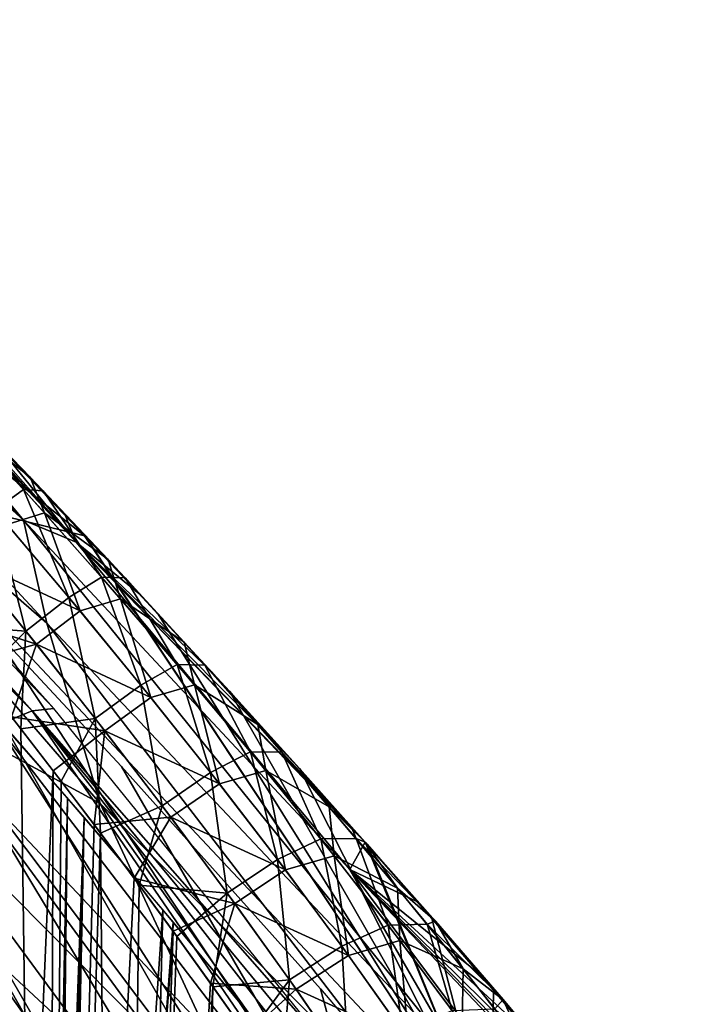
# Model space of a CAD drawing. Header units: millimetres. Extents: x -148 to 148, y -42 to 96.
# Tile 131 of 132: x 126 to 136, y 38 to 53. Entities that reach past the tile are written whole.
import ezdxf

# ---------------------------------------------------------------- set-up
doc = ezdxf.new("R2010")
doc.units = ezdxf.units.MM
doc.header["$LTSCALE"] = 127.314815
for name, color, linetype in [('164', 7, 'CONTINUOUS'), ('166', 7, 'CONTINUOUS'), ('171', 7, 'CONTINUOUS'), ('172', 7, 'CONTINUOUS'), ('186', 7, 'CONTINUOUS'), ('191', 7, 'CONTINUOUS'), ('192', 7, 'CONTINUOUS'), ('202', 7, 'CONTINUOUS'), ('207', 7, 'CONTINUOUS'), ('217', 7, 'CONTINUOUS'), ('223', 7, 'CONTINUOUS'), ('238', 7, 'CONTINUOUS'), ('239', 7, 'CONTINUOUS')]:
    doc.layers.add(name, color=color, linetype=linetype)

msp = doc.modelspace()

# ---------------------------------------------------------------- linework, layer by layer
at = {"layer": '164', "color": 40, "linetype": 'Continuous', "true_color": 0xfaa000}
for points in [[(123.34, 46.279, 25.943), (126.679, 45.458, 14.155), (114.237, 55.377, 23.875), (123.34, 46.279, 25.943)], [(126.679, 45.458, 14.155), (125.589, 46.598, 14.294), (114.237, 55.377, 23.875), (126.679, 45.458, 14.155)], [(123.229, 37.286, 47.15), (128.749, 36.776, 35.033), (118.674, 46.944, 37.557), (123.229, 37.286, 47.15)], [(118.674, 46.944, 37.557), (128.749, 36.776, 35.033), (123.34, 46.279, 25.943), (118.674, 46.944, 37.557)], [(123.34, 46.279, 25.943), (132.881, 36.129, 22.648), (126.679, 45.458, 14.155), (123.34, 46.279, 25.943)], [(128.749, 36.776, 35.033), (132.881, 36.129, 22.648), (123.34, 46.279, 25.943), (128.749, 36.776, 35.033)], [(126.679, 45.458, 14.155), (132.881, 36.129, 22.648), (126.696, 45.44, 14.152), (126.679, 45.458, 14.155)], [(126.696, 45.44, 14.152), (132.881, 36.129, 22.648), (127.801, 44.265, 13.944), (126.696, 45.44, 14.152)], [(127.801, 44.265, 13.944), (132.881, 36.129, 22.648), (128.89, 43.086, 13.67), (127.801, 44.265, 13.944)], [(128.89, 43.086, 13.67), (132.881, 36.129, 22.648), (129.957, 41.91, 13.333), (128.89, 43.086, 13.67)], [(129.957, 41.91, 13.333), (132.881, 36.129, 22.648), (130.959, 40.786, 12.95), (129.957, 41.91, 13.333)], [(130.959, 40.786, 12.95), (132.881, 36.129, 22.648), (130.99, 40.752, 12.937), (130.959, 40.786, 12.95)], [(130.99, 40.752, 12.937), (132.881, 36.129, 22.648), (131.979, 39.621, 12.488), (130.99, 40.752, 12.937)], [(131.979, 39.621, 12.488), (132.881, 36.129, 22.648), (132.919, 38.527, 11.992), (131.979, 39.621, 12.488)], [(132.919, 38.527, 11.992), (132.881, 36.129, 22.648), (133.799, 37.485, 11.459), (132.919, 38.527, 11.992)]]:
    msp.add_3dface(points, dxfattribs=at)
at = {"layer": '166', "color": 40, "linetype": 'Continuous', "true_color": 0xfaa000}
for points in [[(126.549, 45.361, -15.518), (121.993, 50.235, -14.297), (122.116, 50.113, -14.309), (126.549, 45.361, -15.518)], [(123.065, 49.169, -14.37), (126.549, 45.361, -15.518), (122.116, 50.113, -14.309), (123.065, 49.169, -14.37)], [(124.16, 48.064, -14.379), (126.549, 45.361, -15.518), (123.065, 49.169, -14.37), (124.16, 48.064, -14.379)], [(125.273, 46.926, -14.322), (126.549, 45.361, -15.518), (124.16, 48.064, -14.379), (125.273, 46.926, -14.322)], [(126.39, 45.763, -14.198), (126.549, 45.361, -15.518), (125.273, 46.926, -14.322), (126.39, 45.763, -14.198)], [(127.507, 44.579, -14.006), (126.549, 45.361, -15.518), (126.39, 45.763, -14.198), (127.507, 44.579, -14.006)], [(130.727, 40.367, -16.669), (126.549, 45.361, -15.518), (130.959, 40.787, -12.95), (130.727, 40.367, -16.669)], [(130.959, 40.787, -12.95), (126.549, 45.361, -15.518), (130.747, 41.025, -13.037), (130.959, 40.787, -12.95)], [(128.612, 43.389, -13.747), (126.549, 45.361, -15.518), (127.507, 44.579, -14.006), (128.612, 43.389, -13.747)], [(129.695, 42.201, -13.422), (126.549, 45.361, -15.518), (128.612, 43.389, -13.747), (129.695, 42.201, -13.422)], [(130.747, 41.025, -13.037), (126.549, 45.361, -15.518), (129.695, 42.201, -13.422), (130.747, 41.025, -13.037)], [(131.757, 39.877, -12.596), (130.727, 40.367, -16.669), (130.959, 40.787, -12.95), (131.757, 39.877, -12.596)], [(132.718, 38.763, -12.105), (130.727, 40.367, -16.669), (131.757, 39.877, -12.596), (132.718, 38.763, -12.105)], [(133.62, 37.699, -11.573), (130.727, 40.367, -16.669), (132.718, 38.763, -12.105), (133.62, 37.699, -11.573)], [(134.459, 36.691, -11.009), (130.727, 40.367, -16.669), (133.62, 37.699, -11.573), (134.459, 36.691, -11.009)], [(135.232, 35.747, -10.42), (130.727, 40.367, -16.669), (134.459, 36.691, -11.009), (135.232, 35.747, -10.42)], [(135.936, 34.875, -9.816), (130.727, 40.367, -16.669), (135.232, 35.747, -10.42), (135.936, 34.875, -9.816)], [(134.519, 35.288, -17.739), (130.727, 40.367, -16.669), (135.936, 34.875, -9.816), (134.519, 35.288, -17.739)]]:
    msp.add_3dface(points, dxfattribs=at)
at = {"layer": '171', "color": 40, "linetype": 'Continuous', "true_color": 0xfaa000}
for points in [[(125.564, 42.698, 10.638), (126.2, 41.875, 10.456), (125, 13.913, 5.573), (125.564, 42.698, 10.638)], [(125, 13.913, 5.573), (126.2, 41.875, 10.456), (126.097, 13.913, 5.514), (125, 13.913, 5.573)], [(126.2, 41.875, 10.456), (126.825, 41.053, 10.247), (126.097, 13.913, 5.514), (126.2, 41.875, 10.456)], [(126.825, 41.053, 10.247), (127.437, 40.235, 10.013), (126.097, 13.913, 5.514), (126.825, 41.053, 10.247)], [(127.437, 40.235, 10.013), (128.029, 39.427, 9.756), (126.097, 13.913, 5.514), (127.437, 40.235, 10.013)], [(126.097, 13.913, 5.514), (128.029, 39.427, 9.756), (127.158, 13.913, 5.342), (126.097, 13.913, 5.514)], [(128.029, 39.427, 9.756), (128.599, 38.634, 9.479), (127.158, 13.913, 5.342), (128.029, 39.427, 9.756)], [(128.599, 38.634, 9.479), (129.147, 37.857, 9.182), (127.158, 13.913, 5.342), (128.599, 38.634, 9.479)]]:
    msp.add_3dface(points, dxfattribs=at)
at = {"layer": '172', "color": 40, "linetype": 'Continuous', "true_color": 0xfaa000}
for points in [[(126.097, 13.913, -5.514), (125.081, 43.314, -10.757), (125, 13.913, -5.573), (126.097, 13.913, -5.514)], [(125.705, 42.516, -10.6), (125.081, 43.314, -10.757), (126.097, 13.913, -5.514), (125.705, 42.516, -10.6)], [(126.32, 41.718, -10.418), (125.705, 42.516, -10.6), (126.097, 13.913, -5.514), (126.32, 41.718, -10.418)], [(126.924, 40.921, -10.211), (126.32, 41.718, -10.418), (126.097, 13.913, -5.514), (126.924, 40.921, -10.211)], [(127.158, 13.913, -5.342), (126.924, 40.921, -10.211), (126.097, 13.913, -5.514), (127.158, 13.913, -5.342)], [(127.514, 40.13, -9.981), (126.924, 40.921, -10.211), (127.158, 13.913, -5.342), (127.514, 40.13, -9.981)], [(128.086, 39.348, -9.73), (127.514, 40.13, -9.981), (127.158, 13.913, -5.342), (128.086, 39.348, -9.73)], [(128.637, 38.58, -9.459), (128.086, 39.348, -9.73), (127.158, 13.913, -5.342), (128.637, 38.58, -9.459)], [(128.151, 13.913, -5.068), (128.637, 38.58, -9.459), (127.158, 13.913, -5.342), (128.151, 13.913, -5.068)], [(129.167, 37.828, -9.17), (128.637, 38.58, -9.459), (128.151, 13.913, -5.068), (129.167, 37.828, -9.17)]]:
    msp.add_3dface(points, dxfattribs=at)
at = {"layer": '186', "color": 40, "linetype": 'Continuous', "true_color": 0xfaa000}
for points in [[(121.903, 44.965, 25.476), (127.143, 35.711, 34.472), (117.309, 45.627, 36.916), (121.903, 44.965, 25.476)], [(127.143, 35.711, 34.472), (121.706, 36.218, 46.396), (117.309, 45.627, 36.916), (127.143, 35.711, 34.472)], [(125.174, 44.158, 13.937), (131.212, 35.071, 22.296), (121.903, 44.965, 25.476), (125.174, 44.158, 13.937)], [(131.212, 35.071, 22.296), (127.143, 35.711, 34.472), (121.903, 44.965, 25.476), (131.212, 35.071, 22.296)], [(127.244, 41.941, 13.493), (131.212, 35.071, 22.296), (125.174, 44.158, 13.937), (127.244, 41.941, 13.493)], [(130.279, 38.546, 12.361), (131.212, 35.071, 22.296), (127.244, 41.941, 13.493), (130.279, 38.546, 12.361)], [(132.886, 35.471, 10.818), (131.212, 35.071, 22.296), (130.279, 38.546, 12.361), (132.886, 35.471, 10.818)]]:
    msp.add_3dface(points, dxfattribs=at)
at = {"layer": '191', "color": 40, "linetype": 'Continuous', "true_color": 0xfaa000}
for points in [[(126.417, 41.457, 12.402), (124.91, 43.17, 12.762), (125.872, 13.566, 7.511), (126.417, 41.457, 12.402)], [(125.872, 13.566, 7.511), (124.91, 43.17, 12.762), (125.65, 13.566, 7.525), (125.872, 13.566, 7.511)], [(126.093, 13.566, 7.494), (126.417, 41.457, 12.402), (125.872, 13.566, 7.511), (126.093, 13.566, 7.494)], [(127.875, 39.752, 11.912), (126.417, 41.457, 12.402), (126.093, 13.566, 7.494), (127.875, 39.752, 11.912)], [(127.237, 13.566, 7.336), (127.875, 39.752, 11.912), (126.093, 13.566, 7.494), (127.237, 13.566, 7.336)], [(129.251, 38.091, 11.308), (127.875, 39.752, 11.912), (127.237, 13.566, 7.336), (129.251, 38.091, 11.308)]]:
    msp.add_3dface(points, dxfattribs=at)
at = {"layer": '192', "color": 40, "linetype": 'Continuous', "true_color": 0xfaa000}
for points in [[(126.673, 41.161, -12.326), (125.65, 13.566, -7.525), (125.267, 42.769, -12.69), (126.673, 41.161, -12.326)], [(125.872, 13.566, -7.511), (125.65, 13.566, -7.525), (126.673, 41.161, -12.326), (125.872, 13.566, -7.511)], [(126.093, 13.566, -7.494), (125.872, 13.566, -7.511), (126.673, 41.161, -12.326), (126.093, 13.566, -7.494)], [(128.032, 39.564, -11.851), (126.093, 13.566, -7.494), (126.673, 41.161, -12.326), (128.032, 39.564, -11.851)], [(127.237, 13.566, -7.336), (126.093, 13.566, -7.494), (128.032, 39.564, -11.851), (127.237, 13.566, -7.336)], [(129.316, 38.011, -11.276), (127.237, 13.566, -7.336), (128.032, 39.564, -11.851), (129.316, 38.011, -11.276)]]:
    msp.add_3dface(points, dxfattribs=at)
at = {"layer": '202', "color": 40, "linetype": 'Continuous', "true_color": 0xfaa000}
msp.add_3dface([(127.381, 35.848, -21.708), (125.152, 17.491, -24.61), (124.866, 39.409, -20.742), (127.381, 35.848, -21.708)], dxfattribs=at)
at = {"layer": '207', "color": 40, "linetype": 'Continuous', "true_color": 0xfaa000}
msp.add_3dface([(123.041, 41.042, -18.148), (125.476, 17.121, -22.67), (126.666, 36.176, -19.506), (123.041, 41.042, -18.148)], dxfattribs=at)
at = {"layer": '217', "color": 40, "linetype": 'Continuous', "true_color": 0xfaa000}
for points in [[(125.879, 42.789, -16.045), (118.699, 50.373, -14.091), (118.414, 50.231, -14.58), (125.879, 42.789, -16.045)], [(120.905, 48.386, -14.29), (118.699, 50.373, -14.091), (125.879, 42.789, -16.045), (120.905, 48.386, -14.29)], [(125.346, 42.569, -16.908), (125.879, 42.789, -16.045), (118.414, 50.231, -14.58), (125.346, 42.569, -16.908)], [(122.975, 46.436, -14.146), (120.905, 48.386, -14.29), (126.212, 42.825, -15.062), (122.975, 46.436, -14.146)], [(126.212, 42.825, -15.062), (120.905, 48.386, -14.29), (125.879, 42.789, -16.045), (126.212, 42.825, -15.062)], [(126.212, 42.825, -15.062), (125.879, 42.789, -16.045), (130.458, 37.581, -16.301), (126.212, 42.825, -15.062)], [(125.879, 42.789, -16.045), (125.346, 42.569, -16.908), (131.681, 34.307, -19.035), (125.879, 42.789, -16.045)], [(130.458, 37.581, -16.301), (125.879, 42.789, -16.045), (132.692, 34.544, -16.969), (130.458, 37.581, -16.301)], [(132.692, 34.544, -16.969), (125.879, 42.789, -16.045), (132.308, 34.517, -18.072), (132.692, 34.544, -16.969)], [(132.308, 34.517, -18.072), (125.879, 42.789, -16.045), (131.681, 34.307, -19.035), (132.308, 34.517, -18.072)], [(125.346, 42.569, -16.908), (124.656, 42.181, -17.58), (130.864, 33.931, -19.78), (125.346, 42.569, -16.908)], [(131.681, 34.307, -19.035), (125.346, 42.569, -16.908), (130.864, 33.931, -19.78), (131.681, 34.307, -19.035)], [(124.656, 42.181, -17.58), (123.866, 41.657, -18.005), (129.922, 33.421, -20.245), (124.656, 42.181, -17.58)], [(130.864, 33.931, -19.78), (124.656, 42.181, -17.58), (129.922, 33.421, -20.245), (130.864, 33.931, -19.78)], [(123.041, 41.042, -18.148), (128.932, 32.816, -20.393), (123.866, 41.657, -18.005), (123.041, 41.042, -18.148)], [(123.866, 41.657, -18.005), (128.932, 32.816, -20.393), (129.922, 33.421, -20.245), (123.866, 41.657, -18.005)], [(123.041, 41.042, -18.148), (126.666, 36.176, -19.506), (128.932, 32.816, -20.393), (123.041, 41.042, -18.148)]]:
    msp.add_3dface(points, dxfattribs=at)
at = {"layer": '223', "color": 40, "linetype": 'Continuous', "true_color": 0xfaa000}
for points in [[(118.385, 53.316, -14.663), (125.748, 45.696, -16.765), (118.821, 51.975, -16.044), (118.385, 53.316, -14.663)], [(118.385, 53.316, -14.663), (121.993, 50.235, -14.297), (125.748, 45.696, -16.765), (118.385, 53.316, -14.663)], [(125.748, 45.696, -16.765), (126.103, 44.125, -18.292), (118.821, 51.975, -16.044), (125.748, 45.696, -16.765)], [(126.103, 44.125, -18.292), (119.764, 49.631, -17.451), (118.821, 51.975, -16.044), (126.103, 44.125, -18.292)], [(121.993, 50.235, -14.297), (126.549, 45.361, -15.518), (125.748, 45.696, -16.765), (121.993, 50.235, -14.297)], [(126.919, 41.375, -19.837), (123.911, 43.006, -19.77), (119.764, 49.631, -17.451), (126.919, 41.375, -19.837)], [(126.919, 41.375, -19.837), (119.764, 49.631, -17.451), (126.103, 44.125, -18.292), (126.919, 41.375, -19.837)], [(125.748, 45.696, -16.765), (132.44, 37.404, -18.787), (126.103, 44.125, -18.292), (125.748, 45.696, -16.765)], [(126.549, 45.361, -15.518), (130.727, 40.367, -16.669), (125.748, 45.696, -16.765), (126.549, 45.361, -15.518)], [(125.748, 45.696, -16.765), (130.727, 40.367, -16.669), (132.44, 37.404, -18.787), (125.748, 45.696, -16.765)], [(132.44, 37.404, -18.787), (132.662, 35.592, -20.457), (126.103, 44.125, -18.292), (132.44, 37.404, -18.787)], [(132.662, 35.592, -20.457), (126.919, 41.375, -19.837), (126.103, 44.125, -18.292), (132.662, 35.592, -20.457)], [(130.097, 34.546, -22.067), (124.866, 39.409, -20.742), (123.911, 43.006, -19.77), (130.097, 34.546, -22.067)], [(130.097, 34.546, -22.067), (123.911, 43.006, -19.77), (126.919, 41.375, -19.837), (130.097, 34.546, -22.067)], [(133.262, 32.422, -22.127), (130.097, 34.546, -22.067), (126.919, 41.375, -19.837), (133.262, 32.422, -22.127)], [(133.262, 32.422, -22.127), (126.919, 41.375, -19.837), (132.662, 35.592, -20.457), (133.262, 32.422, -22.127)], [(130.727, 40.367, -16.669), (134.519, 35.288, -17.739), (132.44, 37.404, -18.787), (130.727, 40.367, -16.669)], [(127.381, 35.848, -21.708), (124.866, 39.409, -20.742), (130.097, 34.546, -22.067), (127.381, 35.848, -21.708)]]:
    msp.add_3dface(points, dxfattribs=at)
at = {"layer": '238', "color": 40, "linetype": 'Continuous', "true_color": 0xfaa000}
for points in [[(124.631, 47.611, 14.086), (125.849, 46.354, 13.851), (124.876, 47.118, 13.006), (124.631, 47.611, 14.086)], [(124.631, 47.611, 14.086), (125.589, 46.598, 14.294), (125.849, 46.354, 13.851), (124.631, 47.611, 14.086)], [(124.876, 47.118, 13.006), (125.849, 46.354, 13.851), (126.067, 45.808, 12.745), (124.876, 47.118, 13.006)], [(124.876, 47.118, 13.006), (126.067, 45.808, 12.745), (125.496, 45.632, 11.906), (124.876, 47.118, 13.006)], [(125.589, 46.598, 14.294), (126.679, 45.458, 14.155), (125.849, 46.354, 13.851), (125.589, 46.598, 14.294)], [(125.849, 46.354, 13.851), (127.039, 45.095, 13.537), (126.067, 45.808, 12.745), (125.849, 46.354, 13.851)], [(126.679, 45.458, 14.155), (126.696, 45.44, 14.152), (125.849, 46.354, 13.851), (126.679, 45.458, 14.155)], [(125.849, 46.354, 13.851), (126.696, 45.44, 14.152), (127.039, 45.095, 13.537), (125.849, 46.354, 13.851)], [(125.496, 45.632, 11.906), (126.067, 45.808, 12.745), (126.609, 44.313, 11.603), (125.496, 45.632, 11.906)], [(126.067, 45.808, 12.745), (127.039, 45.095, 13.537), (127.227, 44.496, 12.404), (126.067, 45.808, 12.745)], [(126.067, 45.808, 12.745), (127.227, 44.496, 12.404), (126.609, 44.313, 11.603), (126.067, 45.808, 12.745)], [(125.496, 45.632, 11.906), (126.609, 44.313, 11.603), (124.875, 45.119, 11.268), (125.496, 45.632, 11.906)], [(126.696, 45.44, 14.152), (127.801, 44.265, 13.944), (127.039, 45.095, 13.537), (126.696, 45.44, 14.152)], [(124.266, 44.337, 10.92), (124.875, 45.119, 11.268), (125.945, 43.803, 11.009), (124.266, 44.337, 10.92)], [(124.875, 45.119, 11.268), (126.609, 44.313, 11.603), (125.945, 43.803, 11.009), (124.875, 45.119, 11.268)], [(127.039, 45.095, 13.537), (128.197, 43.835, 13.147), (127.227, 44.496, 12.404), (127.039, 45.095, 13.537)], [(127.039, 45.095, 13.537), (127.801, 44.265, 13.944), (128.197, 43.835, 13.147), (127.039, 45.095, 13.537)], [(126.609, 44.313, 11.603), (127.227, 44.496, 12.404), (127.69, 42.993, 11.225), (126.609, 44.313, 11.603)], [(127.227, 44.496, 12.404), (128.197, 43.835, 13.147), (128.354, 43.185, 11.985), (127.227, 44.496, 12.404)], [(127.227, 44.496, 12.404), (128.354, 43.185, 11.985), (127.69, 42.993, 11.225), (127.227, 44.496, 12.404)], [(124.917, 43.521, 10.793), (124.266, 44.337, 10.92), (125.945, 43.803, 11.009), (124.917, 43.521, 10.793)], [(126.609, 44.313, 11.603), (127.69, 42.993, 11.225), (125.945, 43.803, 11.009), (126.609, 44.313, 11.603)], [(127.801, 44.265, 13.944), (128.89, 43.086, 13.67), (128.197, 43.835, 13.147), (127.801, 44.265, 13.944)], [(125.564, 42.698, 10.638), (124.917, 43.521, 10.793), (125.945, 43.803, 11.009), (125.564, 42.698, 10.638)], [(125.564, 42.698, 10.638), (125.945, 43.803, 11.009), (126.986, 42.484, 10.677), (125.564, 42.698, 10.638)], [(125.945, 43.803, 11.009), (127.69, 42.993, 11.225), (126.986, 42.484, 10.677), (125.945, 43.803, 11.009)], [(128.197, 43.835, 13.147), (129.321, 42.578, 12.681), (128.354, 43.185, 11.985), (128.197, 43.835, 13.147)], [(128.197, 43.835, 13.147), (128.89, 43.086, 13.67), (129.321, 42.578, 12.681), (128.197, 43.835, 13.147)], [(127.69, 42.993, 11.225), (128.354, 43.185, 11.985), (128.737, 41.675, 10.773), (127.69, 42.993, 11.225)], [(128.354, 43.185, 11.985), (129.321, 42.578, 12.681), (129.442, 41.877, 11.489), (128.354, 43.185, 11.985)], [(128.354, 43.185, 11.985), (129.442, 41.877, 11.489), (128.737, 41.675, 10.773), (128.354, 43.185, 11.985)], [(127.69, 42.993, 11.225), (128.737, 41.675, 10.773), (126.986, 42.484, 10.677), (127.69, 42.993, 11.225)], [(128.89, 43.086, 13.67), (129.957, 41.91, 13.333), (129.321, 42.578, 12.681), (128.89, 43.086, 13.67)], [(126.2, 41.875, 10.456), (125.564, 42.698, 10.638), (126.986, 42.484, 10.677), (126.2, 41.875, 10.456)], [(129.321, 42.578, 12.681), (130.408, 41.326, 12.14), (129.442, 41.877, 11.489), (129.321, 42.578, 12.681)], [(129.321, 42.578, 12.681), (129.957, 41.91, 13.333), (130.408, 41.326, 12.14), (129.321, 42.578, 12.681)], [(126.825, 41.053, 10.247), (126.2, 41.875, 10.456), (126.986, 42.484, 10.677), (126.825, 41.053, 10.247)], [(126.825, 41.053, 10.247), (126.986, 42.484, 10.677), (127.996, 41.166, 10.275), (126.825, 41.053, 10.247)], [(126.986, 42.484, 10.677), (128.737, 41.675, 10.773), (127.996, 41.166, 10.275), (126.986, 42.484, 10.677)], [(129.957, 41.91, 13.333), (130.959, 40.786, 12.95), (130.408, 41.326, 12.14), (129.957, 41.91, 13.333)], [(128.737, 41.675, 10.773), (129.442, 41.877, 11.489), (129.743, 40.362, 10.248), (128.737, 41.675, 10.773)], [(129.442, 41.877, 11.489), (130.408, 41.326, 12.14), (130.489, 40.575, 10.917), (129.442, 41.877, 11.489)], [(129.442, 41.877, 11.489), (130.489, 40.575, 10.917), (129.743, 40.362, 10.248), (129.442, 41.877, 11.489)], [(128.737, 41.675, 10.773), (129.743, 40.362, 10.248), (127.996, 41.166, 10.275), (128.737, 41.675, 10.773)], [(130.408, 41.326, 12.14), (131.454, 40.082, 11.524), (130.489, 40.575, 10.917), (130.408, 41.326, 12.14)], [(130.408, 41.326, 12.14), (130.959, 40.786, 12.95), (131.454, 40.082, 11.524), (130.408, 41.326, 12.14)], [(127.437, 40.235, 10.013), (126.825, 41.053, 10.247), (127.996, 41.166, 10.275), (127.437, 40.235, 10.013)], [(127.437, 40.235, 10.013), (127.996, 41.166, 10.275), (128.972, 39.851, 9.803), (127.437, 40.235, 10.013)], [(127.996, 41.166, 10.275), (129.743, 40.362, 10.248), (128.972, 39.851, 9.803), (127.996, 41.166, 10.275)], [(130.959, 40.786, 12.95), (130.99, 40.752, 12.937), (132.033, 39.578, 12.31), (130.959, 40.786, 12.95)], [(130.959, 40.786, 12.95), (132.033, 39.578, 12.31), (131.454, 40.082, 11.524), (130.959, 40.786, 12.95)], [(130.99, 40.752, 12.937), (131.979, 39.621, 12.488), (132.033, 39.578, 12.31), (130.99, 40.752, 12.937)], [(129.743, 40.362, 10.248), (130.489, 40.575, 10.917), (130.706, 39.058, 9.65), (129.743, 40.362, 10.248)], [(130.489, 40.575, 10.917), (131.454, 40.082, 11.524), (131.49, 39.284, 10.268), (130.489, 40.575, 10.917)], [(130.489, 40.575, 10.917), (131.49, 39.284, 10.268), (130.706, 39.058, 9.65), (130.489, 40.575, 10.917)], [(129.743, 40.362, 10.248), (130.706, 39.058, 9.65), (128.972, 39.851, 9.803), (129.743, 40.362, 10.248)], [(128.029, 39.427, 9.756), (127.437, 40.235, 10.013), (128.972, 39.851, 9.803), (128.029, 39.427, 9.756)], [(131.454, 40.082, 11.524), (132.455, 38.851, 10.831), (131.49, 39.284, 10.268), (131.454, 40.082, 11.524)], [(131.454, 40.082, 11.524), (132.033, 39.578, 12.31), (132.455, 38.851, 10.831), (131.454, 40.082, 11.524)], [(128.599, 38.634, 9.479), (128.029, 39.427, 9.756), (128.972, 39.851, 9.803), (128.599, 38.634, 9.479)], [(128.599, 38.634, 9.479), (128.972, 39.851, 9.803), (129.907, 38.542, 9.262), (128.599, 38.634, 9.479)], [(128.972, 39.851, 9.803), (130.706, 39.058, 9.65), (129.907, 38.542, 9.262), (128.972, 39.851, 9.803)], [(131.979, 39.621, 12.488), (132.919, 38.527, 11.992), (132.033, 39.578, 12.31), (131.979, 39.621, 12.488)], [(132.033, 39.578, 12.31), (133.064, 38.382, 11.591), (132.455, 38.851, 10.831), (132.033, 39.578, 12.31)], [(132.033, 39.578, 12.31), (132.919, 38.527, 11.992), (133.064, 38.382, 11.591), (132.033, 39.578, 12.31)], [(130.706, 39.058, 9.65), (131.49, 39.284, 10.268), (131.62, 37.767, 8.979), (130.706, 39.058, 9.65)], [(131.49, 39.284, 10.268), (132.455, 38.851, 10.831), (132.439, 38.009, 9.542), (131.49, 39.284, 10.268)], [(131.49, 39.284, 10.268), (132.439, 38.009, 9.542), (131.62, 37.767, 8.979), (131.49, 39.284, 10.268)], [(130.706, 39.058, 9.65), (131.62, 37.767, 8.979), (129.907, 38.542, 9.262), (130.706, 39.058, 9.65)], [(132.455, 38.851, 10.831), (133.405, 37.638, 10.06), (132.439, 38.009, 9.542), (132.455, 38.851, 10.831)], [(132.455, 38.851, 10.831), (133.064, 38.382, 11.591), (133.405, 37.638, 10.06), (132.455, 38.851, 10.831)], [(129.147, 37.857, 9.182), (128.599, 38.634, 9.479), (129.907, 38.542, 9.262), (129.147, 37.857, 9.182)], [(129.147, 37.857, 9.182), (129.907, 38.542, 9.262), (130.798, 37.245, 8.651), (129.147, 37.857, 9.182)], [(129.907, 38.542, 9.262), (131.62, 37.767, 8.979), (130.798, 37.245, 8.651), (129.907, 38.542, 9.262)], [(132.919, 38.527, 11.992), (133.799, 37.485, 11.459), (133.064, 38.382, 11.591), (132.919, 38.527, 11.992)], [(133.064, 38.382, 11.591), (134.047, 37.204, 10.791), (133.405, 37.638, 10.06), (133.064, 38.382, 11.591)], [(133.064, 38.382, 11.591), (133.799, 37.485, 11.459), (134.047, 37.204, 10.791), (133.064, 38.382, 11.591)]]:
    msp.add_3dface(points, dxfattribs=at)
at = {"layer": '239', "color": 40, "linetype": 'Continuous', "true_color": 0xfaa000}
for points in [[(125.745, 46.166, -12.824), (124.767, 47.472, -14.064), (124.524, 47.498, -13.066), (125.745, 46.166, -12.824)], [(125.745, 46.166, -12.824), (124.524, 47.498, -13.066), (125.31, 45.849, -11.949), (125.745, 46.166, -12.824)], [(126.049, 46.145, -13.804), (124.767, 47.472, -14.064), (125.745, 46.166, -12.824), (126.049, 46.145, -13.804)], [(125.273, 46.926, -14.322), (124.767, 47.472, -14.064), (126.049, 46.145, -13.804), (125.273, 46.926, -14.322)], [(126.39, 45.763, -14.198), (125.273, 46.926, -14.322), (126.049, 46.145, -13.804), (126.39, 45.763, -14.198)], [(126.44, 44.516, -11.655), (125.745, 46.166, -12.824), (125.31, 45.849, -11.949), (126.44, 44.516, -11.655)], [(126.935, 44.83, -12.498), (126.049, 46.145, -13.804), (125.745, 46.166, -12.824), (126.935, 44.83, -12.498)], [(126.935, 44.83, -12.498), (125.745, 46.166, -12.824), (126.44, 44.516, -11.655), (126.935, 44.83, -12.498)], [(127.299, 44.815, -13.457), (126.049, 46.145, -13.804), (126.935, 44.83, -12.498), (127.299, 44.815, -13.457)], [(126.39, 45.763, -14.198), (126.049, 46.145, -13.804), (127.299, 44.815, -13.457), (126.39, 45.763, -14.198)], [(125.782, 44.005, -11.053), (125.31, 45.849, -11.949), (124.697, 45.335, -11.304), (125.782, 44.005, -11.053)], [(126.44, 44.516, -11.655), (125.31, 45.849, -11.949), (125.782, 44.005, -11.053), (126.44, 44.516, -11.655)], [(127.507, 44.579, -14.006), (126.39, 45.763, -14.198), (127.299, 44.815, -13.457), (127.507, 44.579, -14.006)], [(124.449, 44.108, -10.887), (125.782, 44.005, -11.053), (124.697, 45.335, -11.304), (124.449, 44.108, -10.887)], [(127.538, 43.182, -11.284), (126.935, 44.83, -12.498), (126.44, 44.516, -11.655), (127.538, 43.182, -11.284)], [(128.091, 43.495, -12.091), (127.299, 44.815, -13.457), (126.935, 44.83, -12.498), (128.091, 43.495, -12.091)], [(128.091, 43.495, -12.091), (126.935, 44.83, -12.498), (127.538, 43.182, -11.284), (128.091, 43.495, -12.091)], [(128.513, 43.486, -13.025), (127.299, 44.815, -13.457), (128.091, 43.495, -12.091), (128.513, 43.486, -13.025)], [(127.507, 44.579, -14.006), (127.299, 44.815, -13.457), (128.513, 43.486, -13.025), (127.507, 44.579, -14.006)], [(126.839, 42.672, -10.729), (126.44, 44.516, -11.655), (125.782, 44.005, -11.053), (126.839, 42.672, -10.729)], [(127.538, 43.182, -11.284), (126.44, 44.516, -11.655), (126.839, 42.672, -10.729), (127.538, 43.182, -11.284)], [(128.612, 43.389, -13.747), (127.507, 44.579, -14.006), (128.513, 43.486, -13.025), (128.612, 43.389, -13.747)], [(124.449, 44.108, -10.887), (125.081, 43.314, -10.757), (125.782, 44.005, -11.053), (124.449, 44.108, -10.887)], [(125.081, 43.314, -10.757), (125.705, 42.516, -10.6), (125.782, 44.005, -11.053), (125.081, 43.314, -10.757)], [(125.705, 42.516, -10.6), (126.839, 42.672, -10.729), (125.782, 44.005, -11.053), (125.705, 42.516, -10.6)], [(128.601, 41.849, -10.837), (128.091, 43.495, -12.091), (127.538, 43.182, -11.284), (128.601, 41.849, -10.837)], [(129.208, 42.162, -11.604), (128.513, 43.486, -13.025), (128.091, 43.495, -12.091), (129.208, 42.162, -11.604)], [(129.208, 42.162, -11.604), (128.091, 43.495, -12.091), (128.601, 41.849, -10.837), (129.208, 42.162, -11.604)], [(129.688, 42.16, -12.509), (128.513, 43.486, -13.025), (129.208, 42.162, -11.604), (129.688, 42.16, -12.509)], [(128.612, 43.389, -13.747), (128.513, 43.486, -13.025), (129.688, 42.16, -12.509), (128.612, 43.389, -13.747)], [(129.695, 42.201, -13.422), (128.612, 43.389, -13.747), (129.688, 42.16, -12.509), (129.695, 42.201, -13.422)], [(127.865, 41.339, -10.332), (127.538, 43.182, -11.284), (126.839, 42.672, -10.729), (127.865, 41.339, -10.332)], [(128.601, 41.849, -10.837), (127.538, 43.182, -11.284), (127.865, 41.339, -10.332), (128.601, 41.849, -10.837)], [(125.705, 42.516, -10.6), (126.32, 41.718, -10.418), (126.839, 42.672, -10.729), (125.705, 42.516, -10.6)], [(126.32, 41.718, -10.418), (126.924, 40.921, -10.211), (126.839, 42.672, -10.729), (126.32, 41.718, -10.418)], [(126.924, 40.921, -10.211), (127.865, 41.339, -10.332), (126.839, 42.672, -10.729), (126.924, 40.921, -10.211)], [(129.624, 40.52, -10.316), (129.208, 42.162, -11.604), (128.601, 41.849, -10.837), (129.624, 40.52, -10.316)], [(130.284, 40.835, -11.038), (129.688, 42.16, -12.509), (129.208, 42.162, -11.604), (130.284, 40.835, -11.038)], [(130.284, 40.835, -11.038), (129.208, 42.162, -11.604), (129.624, 40.52, -10.316), (130.284, 40.835, -11.038)], [(130.747, 41.025, -13.037), (129.695, 42.201, -13.422), (129.688, 42.16, -12.509), (130.747, 41.025, -13.037)], [(130.82, 40.841, -11.91), (129.688, 42.16, -12.509), (130.284, 40.835, -11.038), (130.82, 40.841, -11.91)], [(130.747, 41.025, -13.037), (129.688, 42.16, -12.509), (130.82, 40.841, -11.91), (130.747, 41.025, -13.037)], [(128.856, 40.009, -9.864), (128.601, 41.849, -10.837), (127.865, 41.339, -10.332), (128.856, 40.009, -9.864)], [(129.624, 40.52, -10.316), (128.601, 41.849, -10.837), (128.856, 40.009, -9.864), (129.624, 40.52, -10.316)], [(126.924, 40.921, -10.211), (127.514, 40.13, -9.981), (127.865, 41.339, -10.332), (126.924, 40.921, -10.211)], [(127.514, 40.13, -9.981), (128.856, 40.009, -9.864), (127.865, 41.339, -10.332), (127.514, 40.13, -9.981)], [(130.959, 40.787, -12.95), (130.747, 41.025, -13.037), (130.82, 40.841, -11.91), (130.959, 40.787, -12.95)], [(130.603, 39.2, -9.719), (130.284, 40.835, -11.038), (129.624, 40.52, -10.316), (130.603, 39.2, -9.719)], [(131.312, 39.518, -10.392), (130.82, 40.841, -11.91), (130.284, 40.835, -11.038), (131.312, 39.518, -10.392)], [(131.312, 39.518, -10.392), (130.284, 40.835, -11.038), (130.603, 39.2, -9.719), (131.312, 39.518, -10.392)], [(130.82, 40.841, -11.91), (131.905, 39.533, -11.226), (132.031, 39.58, -12.311), (130.82, 40.841, -11.91)], [(131.905, 39.533, -11.226), (130.82, 40.841, -11.91), (131.312, 39.518, -10.392), (131.905, 39.533, -11.226)], [(130.959, 40.787, -12.95), (130.82, 40.841, -11.91), (132.031, 39.58, -12.311), (130.959, 40.787, -12.95)], [(131.757, 39.877, -12.596), (130.959, 40.787, -12.95), (132.031, 39.58, -12.311), (131.757, 39.877, -12.596)], [(129.807, 38.685, -9.325), (129.624, 40.52, -10.316), (128.856, 40.009, -9.864), (129.807, 38.685, -9.325)], [(130.603, 39.2, -9.719), (129.624, 40.52, -10.316), (129.807, 38.685, -9.325), (130.603, 39.2, -9.719)], [(127.514, 40.13, -9.981), (128.086, 39.348, -9.73), (128.856, 40.009, -9.864), (127.514, 40.13, -9.981)], [(128.086, 39.348, -9.73), (128.637, 38.58, -9.459), (128.856, 40.009, -9.864), (128.086, 39.348, -9.73)], [(128.637, 38.58, -9.459), (129.807, 38.685, -9.325), (128.856, 40.009, -9.864), (128.637, 38.58, -9.459)], [(132.718, 38.763, -12.105), (131.757, 39.877, -12.596), (132.031, 39.58, -12.311), (132.718, 38.763, -12.105)], [(131.532, 37.894, -9.049), (131.312, 39.518, -10.392), (130.603, 39.2, -9.719), (131.532, 37.894, -9.049)], [(132.287, 38.216, -9.666), (131.905, 39.533, -11.226), (131.312, 39.518, -10.392), (132.287, 38.216, -9.666)], [(132.287, 38.216, -9.666), (131.312, 39.518, -10.392), (131.532, 37.894, -9.049), (132.287, 38.216, -9.666)], [(132.031, 39.58, -12.311), (131.905, 39.533, -11.226), (133.063, 38.384, -11.593), (132.031, 39.58, -12.311)], [(131.905, 39.533, -11.226), (132.937, 38.242, -10.456), (133.063, 38.384, -11.593), (131.905, 39.533, -11.226)], [(132.937, 38.242, -10.456), (131.905, 39.533, -11.226), (132.287, 38.216, -9.666), (132.937, 38.242, -10.456)], [(132.718, 38.763, -12.105), (132.031, 39.58, -12.311), (133.063, 38.384, -11.593), (132.718, 38.763, -12.105)], [(130.712, 37.372, -8.714), (130.603, 39.2, -9.719), (129.807, 38.685, -9.325), (130.712, 37.372, -8.714)], [(131.532, 37.894, -9.049), (130.603, 39.2, -9.719), (130.712, 37.372, -8.714), (131.532, 37.894, -9.049)], [(133.62, 37.699, -11.573), (132.718, 38.763, -12.105), (133.063, 38.384, -11.593), (133.62, 37.699, -11.573)], [(128.637, 38.58, -9.459), (129.167, 37.828, -9.17), (129.807, 38.685, -9.325), (128.637, 38.58, -9.459)], [(129.167, 37.828, -9.17), (129.672, 37.096, -8.867), (129.807, 38.685, -9.325), (129.167, 37.828, -9.17)], [(129.672, 37.096, -8.867), (130.712, 37.372, -8.714), (129.807, 38.685, -9.325), (129.672, 37.096, -8.867)], [(133.063, 38.384, -11.593), (132.937, 38.242, -10.456), (134.046, 37.206, -10.792), (133.063, 38.384, -11.593)], [(133.62, 37.699, -11.573), (133.063, 38.384, -11.593), (134.046, 37.206, -10.792), (133.62, 37.699, -11.573)]]:
    msp.add_3dface(points, dxfattribs=at)

doc.saveas('drawing.dxf')
